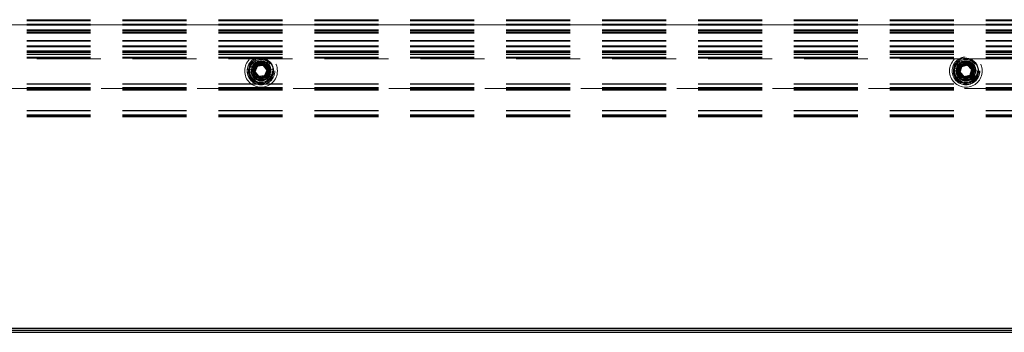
# Model space of a CAD drawing. Header units: millimetres. Extents: x 8 to 290, y 2 to 202.
# Tile 10 of 189: x 49 to 69, y 67 to 73. Entities that reach past the tile are written whole.
import ezdxf

# ---------------------------------------------------------------- set-up
doc = ezdxf.new("R2010")
doc.units = ezdxf.units.MM
doc.linetypes.add('HIDDEN', pattern=[1.905, 1.27, -0.635])

msp = doc.modelspace()

# ---------------------------------------------------------------- linework, layer by layer
at = {"color": 7, "linetype": 'HIDDEN', "lineweight": 18}
for p, q in [((32.39172, 73.07895), (101.81672, 73.07895)), ((32.39172, 73.06895), (101.81672, 73.06895)), ((32.39172, 73.05395), (101.81672, 73.05395)), ((32.39172, 72.98895), (101.81672, 72.98895)), ((32.39172, 72.96895), (101.81672, 72.96895)), ((35.34172, 72.97895), (99.04172, 72.97895)), ((32.39172, 72.87895), (101.81672, 72.87895)), ((32.39172, 72.86895), (101.81672, 72.86895)), ((32.39172, 72.85395), (101.81672, 72.85395)), ((32.39172, 72.82496), (101.81672, 72.82496)), ((32.39172, 72.81542), (101.81672, 72.81542)), ((32.39172, 72.66395), (101.81672, 72.66395)), ((32.39172, 72.65395), (101.81672, 72.65395)), ((32.39172, 72.56395), (101.81672, 72.56395)), ((32.39172, 72.56248), (101.81672, 72.56248)), ((32.39172, 72.55395), (101.81672, 72.55395)), ((32.39172, 72.55293), (101.81672, 72.55293)), ((32.39172, 72.54395), (101.81672, 72.54395)), ((32.39172, 72.46395), (101.81672, 72.46395)), ((32.39172, 72.45395), (101.81672, 72.45395)), ((32.39172, 72.43895), (101.81672, 72.43895)), ((32.39172, 72.42895), (101.81672, 72.42895)), ((32.39172, 72.41895), (101.81672, 72.41895)), ((32.39172, 72.39145), (101.81672, 72.39145)), ((32.39172, 72.33895), (101.81672, 72.33895)), ((32.39172, 72.32895), (101.81672, 72.32895)), ((32.39172, 72.31895), (101.81672, 72.31895)), ((40.21184, 72.30395), (68.1496, 72.30395)), ((54.12029, 72.15468), (54.23457, 72.17117)), ((54.23457, 72.17117), (54.306, 72.08044)), ((67.96637, 72.17221), (67.95194, 72.1347)), ((67.96637, 72.17221), (68.02867, 72.15653)), ((68.11214, 72.14762), (68.22439, 72.1747)), ((68.202, 72.30395), (82.16082, 72.30395)), ((68.22439, 72.1747), (68.30397, 72.09103)), ((54.00635, 72.03572), (53.94257, 72.04334)), ((54.00926, 72.08573), (53.9485, 72.09299)), ((54.00554, 72.08618), (53.94854, 72.09298)), ((53.94854, 72.09298), (53.94854, 72.09298)), ((53.95442, 72.14263), (54.01821, 72.13502)), ((54.00451, 72.03594), (53.99351, 72.03726)), ((54.00536, 72.13655), (54.01637, 72.13524)), ((54.07203, 72.02788), (54.00635, 72.03572)), ((54.00926, 72.08573), (54.01018, 72.03527)), ((54.00926, 72.08573), (54.01018, 72.03527)), ((54.01821, 72.13502), (54.08389, 72.12718)), ((54.07743, 72.04745), (54.12029, 72.15468)), ((54.14886, 71.95673), (54.07743, 72.04745)), ((54.26315, 71.97322), (54.14886, 71.95673)), ((54.306, 72.08044), (54.26315, 71.97322)), ((54.36523, 71.99288), (54.29955, 72.00072)), ((54.3114, 72.10002), (54.37708, 72.09217)), ((54.42901, 71.98526), (54.36523, 71.99288)), ((54.37807, 71.99135), (54.36707, 71.99266)), ((54.37773, 72.05095), (54.37237, 72.02499)), ((54.37708, 72.09217), (54.44087, 72.08456)), ((54.37892, 72.09195), (54.38993, 72.09064)), ((67.95194, 72.1347), (67.94197, 72.07523)), ((68.00427, 72.05956), (67.94197, 72.07523)), ((68.01352, 72.10879), (67.95417, 72.12372)), ((68.00989, 72.1097), (67.95422, 72.12371)), ((67.95422, 72.12371), (67.95422, 72.12371)), ((68.00247, 72.06001), (67.99172, 72.06271)), ((68.06842, 72.04342), (68.00427, 72.05956)), ((68.01352, 72.10879), (68.008, 72.05862)), ((68.01352, 72.10879), (68.00801, 72.05862)), ((68.00989, 72.1097), (68.02142, 72.13593)), ((68.01669, 72.12535), (68.00989, 72.1097)), ((68.01132, 72.1044), (68.01657, 72.1249)), ((68.01612, 72.15969), (68.02687, 72.15699)), ((68.02867, 72.15653), (68.09282, 72.14039)), ((68.07947, 72.03687), (68.11214, 72.14762)), ((68.15904, 71.9532), (68.07947, 72.03687)), ((68.27129, 71.98028), (68.15904, 71.9532)), ((68.30397, 72.09103), (68.27129, 71.98028)), ((68.35476, 71.97137), (68.29062, 71.98751)), ((68.31502, 72.08448), (68.37917, 72.06834)), ((68.41706, 71.95569), (68.35476, 71.97137)), ((68.36731, 71.96821), (68.35657, 71.97091)), ((68.37456, 72.02737), (68.36594, 72.00231)), ((68.37917, 72.06834), (68.44146, 72.05267)), ((68.38097, 72.06789), (68.39171, 72.06519)), ((32.39172, 71.80895), (101.81672, 71.80895)), ((32.39172, 71.79895), (101.81672, 71.79895)), ((54.19291, 71.8231), (54.22353, 71.82548)), ((54.1933, 71.82313), (54.23978, 71.82675)), ((68.16223, 71.82491), (68.1929, 71.82337)), ((68.16262, 71.82489), (68.20918, 71.82256)), ((32.39172, 71.73368), (101.81672, 71.73368)), ((32.39172, 71.72308), (101.81672, 71.72308)), ((32.39172, 71.71601), (101.81672, 71.71601)), ((101.81672, 71.71508), (32.39172, 71.71508)), ((101.81672, 71.71486), (32.39172, 71.71486)), ((101.81672, 71.71396), (32.39172, 71.71396)), ((101.81672, 71.71396), (32.39172, 71.71396)), ((101.81672, 71.71396), (32.39172, 71.71396)), ((101.81672, 71.71396), (32.39172, 71.71396)), ((101.81672, 71.71396), (32.39172, 71.71396)), ((101.81672, 71.71395), (32.39172, 71.71395)), ((101.81672, 71.71394), (32.39172, 71.71394)), ((101.81672, 71.71394), (32.39172, 71.71394)), ((101.81672, 71.71394), (32.39172, 71.71394)), ((101.81672, 71.71394), (32.39172, 71.71394)), ((101.81672, 71.71394), (32.39172, 71.71394)), ((101.81672, 71.71394), (32.39172, 71.71394)), ((101.81672, 71.71393), (32.39172, 71.71393)), ((32.39172, 71.71341), (101.81672, 71.71341)), ((32.39172, 71.71102), (101.81672, 71.71102)), ((32.39172, 71.71087), (101.81672, 71.71087)), ((32.39172, 71.70996), (101.81672, 71.70996)), ((32.39172, 71.70995), (101.81672, 71.70995)), ((32.39172, 71.70995), (101.81672, 71.70995)), ((32.39172, 71.70995), (101.81672, 71.70995)), ((32.39172, 71.70995), (101.81672, 71.70995)), ((32.39172, 71.70995), (101.81672, 71.70995)), ((32.39172, 71.70995), (101.81672, 71.70995)), ((32.39172, 71.70995), (101.81672, 71.70995)), ((32.39172, 71.70995), (101.81672, 71.70995)), ((32.39172, 71.70995), (101.81672, 71.70995)), ((32.39172, 71.70995), (101.81672, 71.70995)), ((32.39172, 71.70995), (101.81672, 71.70995)), ((32.39172, 71.70995), (101.81672, 71.70995)), ((32.39172, 71.70995), (101.81672, 71.70995)), ((32.39172, 71.70995), (101.81672, 71.70995)), ((32.39172, 71.70995), (101.81672, 71.70995)), ((32.39172, 71.70995), (101.81672, 71.70995)), ((32.39172, 71.70995), (101.81672, 71.70995)), ((32.39172, 71.70995), (101.81672, 71.70995)), ((32.39172, 71.70995), (101.81672, 71.70995)), ((32.39172, 71.70995), (101.81672, 71.70995)), ((32.39172, 71.70995), (101.81672, 71.70995)), ((32.39172, 71.70995), (101.81672, 71.70995)), ((32.39172, 71.70995), (101.81672, 71.70995)), ((32.39172, 71.70995), (101.81672, 71.70995)), ((32.39172, 71.70995), (101.81672, 71.70995)), ((32.39172, 71.70995), (101.81672, 71.70995)), ((32.39172, 71.70995), (101.81672, 71.70995)), ((32.39172, 71.70995), (101.81672, 71.70995)), ((32.39172, 71.70995), (101.81672, 71.70995)), ((32.39172, 71.70995), (101.81672, 71.70995)), ((32.39172, 71.70995), (101.81672, 71.70995)), ((32.39172, 71.70995), (101.81672, 71.70995)), ((32.39172, 71.70995), (101.81672, 71.70995)), ((32.39172, 71.70995), (101.81672, 71.70995)), ((32.39172, 71.70995), (101.81672, 71.70995)), ((32.39172, 71.70995), (101.81672, 71.70995)), ((32.39172, 71.70995), (101.81672, 71.70995)), ((32.39172, 71.70995), (101.81672, 71.70995)), ((32.39172, 71.70995), (101.81672, 71.70995)), ((32.39172, 71.70995), (101.81672, 71.70995)), ((32.39172, 71.70995), (101.81672, 71.70995)), ((32.39172, 71.70995), (101.81672, 71.70995)), ((32.39172, 71.70995), (101.81672, 71.70995)), ((32.39172, 71.70995), (101.81672, 71.70995)), ((32.39172, 71.70995), (101.81672, 71.70995)), ((32.39172, 71.70995), (101.81672, 71.70995)), ((32.39172, 71.70995), (101.81672, 71.70995)), ((32.39172, 71.70995), (101.81672, 71.70995)), ((32.39172, 71.70995), (101.81672, 71.70995)), ((32.39172, 71.70995), (101.81672, 71.70995)), ((32.39172, 71.70994), (101.81672, 71.70994)), ((32.39172, 71.70994), (101.81672, 71.70994)), ((32.39172, 71.70868), (101.81672, 71.70868)), ((32.39172, 71.70395), (101.81672, 71.70395)), ((32.39172, 71.69688), (101.81672, 71.69688)), ((32.39172, 71.69395), (101.81672, 71.69395)), ((32.39172, 71.69189), (101.81672, 71.69189)), ((32.39172, 71.68481), (101.81672, 71.68481)), ((32.39172, 71.27895), (101.81672, 71.27895)), ((32.39172, 71.26895), (101.81672, 71.26895)), ((32.39172, 71.19145), (101.81672, 71.19145)), ((32.39172, 71.17895), (101.81672, 71.17895)), ((32.39172, 71.16395), (101.81672, 71.16395)), ((32.39172, 71.15395), (101.81672, 71.15395))]:
    msp.add_line(p, q, dxfattribs=at)
at = {"color": 7, "linetype": 'Continuous', "lineweight": 25}
for p, q in [((104.47422, 66.91145), (29.90922, 66.91145)), ((29.92422, 66.96145), (104.45922, 66.96145)), ((29.84172, 66.87895), (104.54172, 66.87895))]:
    msp.add_line(p, q, dxfattribs=at)
at = {"color": 7, "linetype": 'HIDDEN', "lineweight": 18, "flags": 128}
for points in [[(54.03455, 72.24975), (53.97816, 72.18385), (53.94852, 72.09299), (53.95593, 71.99772), (53.99921, 71.91252), (54.07182, 71.85039), (54.16267, 71.82075), (54.25794, 71.82816), (54.34315, 71.87144), (54.40527, 71.94405), (54.43492, 72.0349), (54.42751, 72.13017), (54.38422, 72.21538), (54.31162, 72.2775), (54.22076, 72.30714), (54.12549, 72.29974), (54.0403, 72.25644), (53.97795, 72.18387), (53.94854, 72.09298), (53.94854, 72.09298)], [(54.03436, 72.24953), (53.97816, 72.18385), (53.94852, 72.09299), (53.95593, 71.99772), (53.99921, 71.91252), (54.07182, 71.85039), (54.16267, 71.82075), (54.25794, 71.82816), (54.34315, 71.87144), (54.40527, 71.94405), (54.43492, 72.0349), (54.42751, 72.13017), (54.38422, 72.21538), (54.31162, 72.2775), (54.22076, 72.30714), (54.12549, 72.29974), (54.0403, 72.25644), (53.97795, 72.18387), (53.94854, 72.09298), (53.94854, 72.09298)], [(68.05949, 72.26825), (67.99517, 72.21006), (67.9542, 72.12372), (67.94942, 72.02829), (67.9815, 71.93826), (68.0456, 71.8674), (68.13194, 71.82643), (68.22738, 71.82165), (68.3174, 71.85373), (68.38827, 71.91783), (68.42924, 72.00417), (68.43402, 72.09961), (68.40194, 72.18963), (68.33783, 72.2605), (68.25149, 72.30146), (68.15606, 72.30625), (68.06604, 72.27416), (67.99496, 72.21012), (67.95422, 72.12371), (67.95422, 72.12371)], [(68.05928, 72.26806), (67.99517, 72.21006), (67.9542, 72.12372), (67.94942, 72.02829), (67.9815, 71.93826), (68.0456, 71.8674), (68.13194, 71.82643), (68.22738, 71.82165), (68.3174, 71.85373), (68.38827, 71.91783), (68.42924, 72.00417), (68.43402, 72.09961), (68.40194, 72.18963), (68.33783, 72.2605), (68.25149, 72.30147), (68.15606, 72.30625), (68.06604, 72.27416), (67.99496, 72.21012), (67.95422, 72.12371), (67.95422, 72.12371)], [(53.95442, 72.14263), (53.94315, 72.09067), (53.94257, 72.04334)]]:
    msp.add_lwpolyline(points, dxfattribs=at)
at = {"color": 7, "linetype": 'HIDDEN', "lineweight": 18}
for centre, radius in [((54.19172, 72.06395), 0.325), ((68.19172, 72.06395), 0.325), ((54.19172, 72.06395), 0.275), ((54.19172, 72.06395), 0.27249), ((54.19172, 72.06395), 0.225), ((54.19172, 72.06395), 0.1925), ((54.19172, 72.06395), 0.1875), ((54.19172, 72.06395), 0.1775), ((54.19172, 72.06395), 0.16), ((54.19172, 72.06395), 0.15), ((54.19172, 72.06395), 0.1375), ((54.19172, 72.06395), 0.125), ((54.19172, 72.06395), 0.11536), ((68.19172, 72.06395), 0.275), ((68.19172, 72.06395), 0.27249), ((68.19172, 72.06395), 0.225), ((68.19172, 72.06395), 0.1925), ((68.19172, 72.06395), 0.1875), ((68.19172, 72.06395), 0.1775), ((68.19172, 72.06395), 0.16), ((68.19172, 72.06395), 0.15), ((68.19172, 72.06395), 0.1375), ((68.19172, 72.06395), 0.125), ((68.19172, 72.06395), 0.11536)]:
    msp.add_circle(centre, radius, dxfattribs=at)
for centre, radius, start, end in [((54.19172, 72.06395), 0.25, 4.728978, 161.65506), ((54.19172, 72.06395), 0.2, 7.669531, 158.714507), ((68.19172, 72.06395), 0.25, 357.413523, 154.339605), ((68.19172, 72.06395), 0.2, 0.354076, 151.399052), ((54.19172, 72.06395), 0.25, 184.728978, 341.65506), ((54.19172, 72.06395), 0.2, 187.669531, 338.714507), ((54.19172, 72.06395), 0.25, 341.65506, 4.728978), ((68.19172, 72.06395), 0.25, 177.413523, 334.339605), ((68.19172, 72.06395), 0.2, 180.354076, 331.399052), ((68.19172, 72.06395), 0.25, 334.339605, 357.413523)]:
    msp.add_arc(centre, radius, start, end, dxfattribs=at)
for points, knots in [([(54.28997, 72.28457), (54.2675, 72.29333), (54.21553, 72.31359), (54.15347, 72.31403), (54.12471, 72.29934), (54.12433, 72.29914)], [0, 0, 0, 0, 0.429073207, 0.992294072, 1, 1, 1, 1]), ([(54.30076, 72.28105), (54.27442, 72.29246), (54.22159, 72.31534), (54.16485, 72.30551), (54.13641, 72.30059)], [0, 0, 0, 0, 0.49864628, 1, 1, 1, 1]), ([(68.31726, 72.27026), (68.29607, 72.28187), (68.24708, 72.3087), (68.18379, 72.31657), (68.15174, 72.30474), (68.1496, 72.30395)], [0, 0, 0, 0, 0.41549267, 0.96088711, 1, 1, 1, 1]), ([(68.32752, 72.26539), (68.30284, 72.28007), (68.25336, 72.3095), (68.19583, 72.30697), (68.16699, 72.3057)], [0, 0, 0, 0, 0.49864628, 1, 1, 1, 1]), ([(53.9485, 72.09299), (53.9479, 72.0604), (53.9467, 71.99516), (53.98169, 71.94007), (53.99921, 71.9125)], [0, 0, 0, 0, 0.49950023, 1, 1, 1, 1]), ([(53.9485, 72.09299), (53.9488, 72.06131), (53.9494, 71.9979), (53.97613, 71.9318), (54.00199, 71.9101), (54.00339, 71.90892)], [0, 0, 0, 0, 0.48551635, 0.97200605, 1, 1, 1, 1]), ([(54.00864, 72.02426), (54.00851, 72.02458), (54.00704, 72.02819), (54.00668, 72.03213), (54.00635, 72.03572)], [0, 0, 0, 0, 0.088270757, 1, 1, 1, 1]), ([(67.95417, 72.12372), (67.94943, 72.09147), (67.93993, 72.02691), (67.96763, 71.96782), (67.98149, 71.93824)], [0, 0, 0, 0, 0.49950023, 1, 1, 1, 1]), ([(67.95417, 72.12372), (67.95044, 72.09226), (67.94296, 72.02929), (67.96106, 71.96033), (67.98394, 71.93551), (67.98519, 71.93416)], [0, 0, 0, 0, 0.48551635, 0.97200605, 1, 1, 1, 1]), ([(68.00899, 72.03261), (68.00726, 72.03799), (68.00444, 72.04678), (68.00432, 72.05598), (68.00427, 72.05956)], [0, 0, 0, 0, 0.61148644, 1, 1, 1, 1])]:
    msp.add_open_spline(points, degree=3, knots=knots, dxfattribs=at)

doc.saveas('drawing.dxf')
